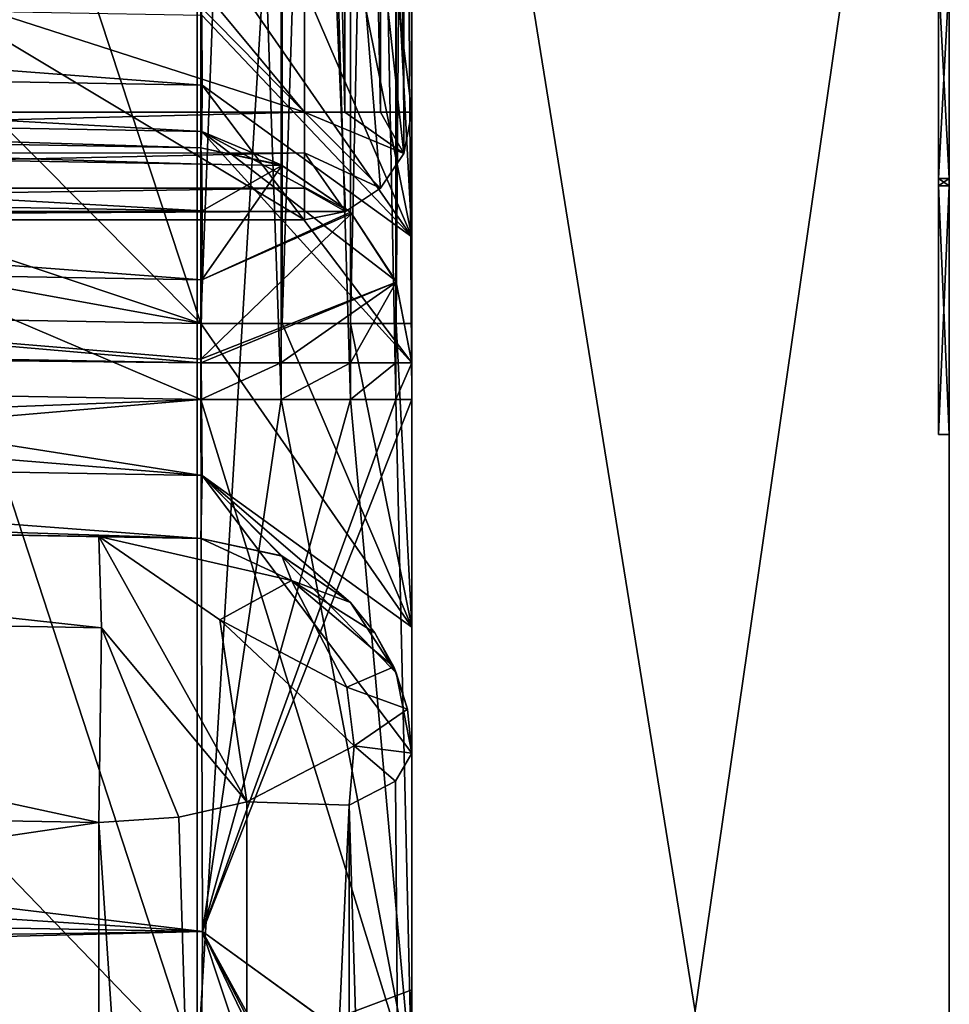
# Model space of a CAD drawing. Header units: millimetres. Extents: x -52 to 102, y -233 to 28.
# Tile 222 of 230: x 97.87 to 102.2, y -8.15 to -3.57. Entities that reach past the tile are written whole.
import ezdxf

# ---------------------------------------------------------------- set-up
doc = ezdxf.new("R2010")
doc.units = ezdxf.units.MM
doc.header["$LTSCALE"] = 52.148148
for name, color, linetype in [('170', 7, 'CONTINUOUS'), ('172', 7, 'CONTINUOUS'), ('173', 7, 'CONTINUOUS'), ('178', 7, 'CONTINUOUS'), ('179', 7, 'CONTINUOUS'), ('180', 7, 'CONTINUOUS'), ('181', 7, 'CONTINUOUS'), ('182', 7, 'CONTINUOUS'), ('205', 7, 'CONTINUOUS'), ('219', 7, 'CONTINUOUS'), ('220', 7, 'CONTINUOUS'), ('221', 7, 'CONTINUOUS'), ('222', 7, 'CONTINUOUS'), ('223', 7, 'CONTINUOUS'), ('224', 7, 'CONTINUOUS'), ('231', 7, 'CONTINUOUS'), ('240', 7, 'CONTINUOUS'), ('243', 7, 'CONTINUOUS'), ('244', 7, 'CONTINUOUS'), ('245', 7, 'CONTINUOUS'), ('246', 7, 'CONTINUOUS'), ('247', 7, 'CONTINUOUS'), ('252', 7, 'CONTINUOUS'), ('253', 7, 'CONTINUOUS'), ('255', 7, 'CONTINUOUS'), ('260', 7, 'CONTINUOUS'), ('262', 7, 'CONTINUOUS'), ('272', 7, 'CONTINUOUS'), ('287', 7, 'CONTINUOUS'), ('288', 7, 'CONTINUOUS'), ('290', 7, 'CONTINUOUS'), ('291', 7, 'CONTINUOUS'), ('292', 7, 'CONTINUOUS'), ('293', 7, 'CONTINUOUS'), ('294', 7, 'CONTINUOUS'), ('303', 7, 'CONTINUOUS'), ('304', 7, 'CONTINUOUS'), ('305', 7, 'CONTINUOUS'), ('318', 7, 'CONTINUOUS'), ('319', 7, 'CONTINUOUS'), ('346', 7, 'CONTINUOUS'), ('347', 7, 'CONTINUOUS'), ('348', 7, 'CONTINUOUS'), ('349', 7, 'CONTINUOUS'), ('350', 7, 'CONTINUOUS'), ('351', 7, 'CONTINUOUS'), ('352', 7, 'CONTINUOUS'), ('353', 7, 'CONTINUOUS'), ('355', 7, 'CONTINUOUS'), ('356', 7, 'CONTINUOUS'), ('386', 7, 'CONTINUOUS'), ('406', 7, 'CONTINUOUS'), ('407', 7, 'CONTINUOUS'), ('408', 7, 'CONTINUOUS'), ('409', 7, 'CONTINUOUS'), ('410', 7, 'CONTINUOUS'), ('411', 7, 'CONTINUOUS'), ('412', 7, 'CONTINUOUS'), ('413', 7, 'CONTINUOUS'), ('414', 7, 'CONTINUOUS')]:
    doc.layers.add(name, color=color, linetype=linetype)

msp = doc.modelspace()

# ---------------------------------------------------------------- linework, layer by layer
at = {"layer": '170', "linetype": 'CONTINUOUS'}
msp.add_3dface([(98.75, -0.0011, 116.482), (93.75, -5, 116.482), (96.2248, -2.4749, 116.482), (98.75, -0.0011, 116.482)], dxfattribs=at)
at = {"layer": '172', "linetype": 'CONTINUOUS'}
for points in [[(93.75, -5, 173.982), (98.75, -0.0011, 116.482), (98.75, 0, 173.982), (93.75, -5, 173.982)], [(93.75, -5, 116.482), (98.75, -0.0011, 116.482), (93.75, -5, 173.982), (93.75, -5, 116.482)]]:
    msp.add_3dface(points, dxfattribs=at)
at = {"layer": '173', "linetype": 'CONTINUOUS'}
for points in [[(93.75, -4, 174.982), (98.75, 0, 173.982), (97.7498, 0.0039, 174.982), (93.75, -4, 174.982)], [(93.75, -5, 173.982), (98.75, 0, 173.982), (93.75, -4, 174.982), (93.75, -5, 173.982)]]:
    msp.add_3dface(points, dxfattribs=at)
at = {"layer": '178', "linetype": 'CONTINUOUS'}
for points in [[(102.2, -15.52, 77.4534), (102.2, 0.0041, 71.0324), (102.2, -5.5, 91.2822), (102.2, -15.52, 77.4534)], [(102.2, -5.5, 91.2822), (102.2, 0.0041, 71.0324), (102.2, -4.3428, 91.2822), (102.2, -5.5, 91.2822)], [(102.2, -4.3428, 91.2822), (102.2, 0.0041, 71.0324), (102.2, -4.3428, 92.7262), (102.2, -4.3428, 91.2822)], [(102.2, -4.3428, 92.7262), (102.2, 0.0041, 71.0324), (102.2, -4.3089, 92.7262), (102.2, -4.3428, 92.7262)], [(102.2, -4.3089, 92.7262), (102.2, 0.0041, 71.0324), (102.2, -3.3795, 91.282), (102.2, -4.3089, 92.7262)], [(102.2, -0.0041, 114.9676), (102.2, -15.5341, 108.5324), (102.2, -1.1484, 113), (102.2, -0.0041, 114.9676)], [(102.2, -1.1484, 113), (102.2, -15.5341, 108.5324), (102.2, -1.55, 112.6), (102.2, -1.1484, 113)], [(102.2, -1.55, 112.6), (102.2, -15.5341, 108.5324), (102.2, -1.55, 107.4), (102.2, -1.55, 112.6)], [(102.2, -1.55, 107.4), (102.2, -15.5341, 108.5324), (102.2, -3.373, 94.7175), (102.2, -1.55, 107.4)], [(102.2, -3.373, 94.7175), (102.2, -15.5341, 108.5324), (102.2, -4.3429, 94.7175), (102.2, -3.373, 94.7175)], [(102.2, -4.3088, 93.2233), (102.2, -3.373, 94.7175), (102.2, -4.3429, 94.7175), (102.2, -4.3088, 93.2233)], [(102.2, -4.3429, 93.2233), (102.2, -4.3088, 93.2233), (102.2, -4.3429, 94.7175), (102.2, -4.3429, 93.2233)], [(102.2, -4.3429, 94.7175), (102.2, -15.5341, 108.5324), (102.2, -5.5, 94.7175), (102.2, -4.3429, 94.7175)], [(102.2, -15.5341, 108.5324), (102.2, -15.52, 77.4534), (102.2, -5.5, 91.2822), (102.2, -15.5341, 108.5324)], [(102.2, -5.5, 94.7175), (102.2, -15.5341, 108.5324), (102.2, -5.5, 91.2822), (102.2, -5.5, 94.7175)]]:
    msp.add_3dface(points, dxfattribs=at)
at = {"layer": '179', "linetype": 'CONTINUOUS'}
for points in [[(99.7, -17.3012, 110.3012), (102.2, -0.0041, 114.9676), (99.7, 0, 117.4676), (99.7, -17.3012, 110.3012)], [(102.2, -15.5341, 108.5324), (102.2, -0.0041, 114.9676), (99.7, -17.3012, 110.3012), (102.2, -15.5341, 108.5324)]]:
    msp.add_3dface(points, dxfattribs=at)
at = {"layer": '180', "linetype": 'CONTINUOUS'}
for points in [[(102.2, 0.0041, 71.0324), (102.2, -15.52, 77.4534), (99.7, 0, 68.5324), (102.2, 0.0041, 71.0324)], [(99.7, 0, 68.5324), (102.2, -15.52, 77.4534), (99.7, -17.3012, 75.6988), (99.7, 0, 68.5324)]]:
    msp.add_3dface(points, dxfattribs=at)
at = {"layer": '181', "linetype": 'CONTINUOUS'}
for points in [[(99.7, 0, 68.5324), (99.7, -17.3012, 75.6988), (96.469, -3.1057, 68.6732), (99.7, 0, 68.5324)], [(99.7, -17.3012, 75.6988), (93.1989, -4.4677, 68.8283), (96.469, -3.1057, 68.6732), (99.7, -17.3012, 75.6988)], [(99.7, -17.3012, 75.6988), (78.35, -16.6982, 74.6095), (93.1989, -4.4677, 68.8283), (99.7, -17.3012, 75.6988)]]:
    msp.add_3dface(points, dxfattribs=at)
at = {"layer": '182', "linetype": 'CONTINUOUS'}
for points in [[(99.7, -17.3012, 110.3012), (99.7, 0, 117.4676), (93.75, -5.1, 117.0364), (99.7, -17.3012, 110.3012)], [(93.75, -5.1, 117.0364), (99.7, 0, 117.4676), (98.8498, -0.0406, 117.4824), (93.75, -5.1, 117.0364)], [(69.7087, -16.7006, 111.5916), (99.7, -17.3012, 110.3012), (93.75, -5.1, 117.0364), (69.7087, -16.7006, 111.5916)]]:
    msp.add_3dface(points, dxfattribs=at)
at = {"layer": '205', "linetype": 'CONTINUOUS'}
for points in [[(98.7, -8.4564, 75.2872), (98.7, 8.4564, 75.2872), (95.9499, -0.0214, 73.6495), (98.7, -8.4564, 75.2872)], [(93.2, -2.75, 73.817), (98.7, -8.4564, 75.2872), (95.9499, -0.0214, 73.6495), (93.2, -2.75, 73.817)], [(78.4147, -6.1511, 74.5007), (98.7, -8.4564, 75.2872), (93.2, -2.75, 73.817), (78.4147, -6.1511, 74.5007)], [(78.4147, -6.1511, 74.5007), (76.9904, -16.5026, 80.7851), (98.7, -8.4564, 75.2872), (78.4147, -6.1511, 74.5007)]]:
    msp.add_3dface(points, dxfattribs=at)
at = {"layer": '219', "linetype": 'CONTINUOUS'}
for points in [[(98.6158, -7.2802, 113.6686), (98.9321, -7.2093, 113.4674), (98.9321, -17.7106, 105.5388), (98.6158, -7.2802, 113.6686)], [(98.2425, -7.3054, 113.7444), (98.6158, -7.2802, 113.6686), (98.9321, -17.7106, 105.5388), (98.2425, -7.3054, 113.7444)], [(98.2425, -17.9495, 105.708), (98.2425, -7.3054, 113.7444), (98.9321, -17.7106, 105.5388), (98.2425, -17.9495, 105.708)]]:
    msp.add_3dface(points, dxfattribs=at)
at = {"layer": '220', "linetype": 'CONTINUOUS'}
for points in [[(98.8063, -6.3614, 113.3355), (98.9321, -7.2093, 113.4674), (98.2425, -5.9746, 112.8004), (98.8063, -6.3614, 113.3355)], [(98.2425, -5.9746, 112.8004), (98.9321, -7.2093, 113.4674), (98.2552, -6.3988, 113.6164), (98.2425, -5.9746, 112.8004)], [(98.6158, -7.2802, 113.6686), (98.2425, -7.3054, 113.7444), (98.2552, -6.3988, 113.6164), (98.6158, -7.2802, 113.6686)], [(98.9321, -7.2093, 113.4674), (98.6158, -7.2802, 113.6686), (98.2552, -6.3988, 113.6164), (98.9321, -7.2093, 113.4674)]]:
    msp.add_3dface(points, dxfattribs=at)
at = {"layer": '221', "linetype": 'CONTINUOUS'}
for points in [[(98.8063, -6.3614, 113.3355), (98.2425, -5.9746, 112.8004), (99.1403, -6.1781, 112.6916), (98.8063, -6.3614, 113.3355)], [(98.2425, -5.9746, 112.8004), (98.7175, -5.9828, 112.2931), (99.1403, -6.1781, 112.6916), (98.2425, -5.9746, 112.8004)], [(99.3977, -6.6755, 112.9403), (98.8063, -6.3614, 113.3355), (99.1403, -6.1781, 112.6916), (99.3977, -6.6755, 112.9403)], [(98.9321, -7.2093, 113.4674), (98.8063, -6.3614, 113.3355), (99.4304, -6.9482, 112.9753), (98.9321, -7.2093, 113.4674)], [(99.4304, -6.9482, 112.9753), (98.8063, -6.3614, 113.3355), (99.3977, -6.6755, 112.9403), (99.4304, -6.9482, 112.9753)], [(99.4071, -7.2234, 112.958), (98.9321, -7.2093, 113.4674), (99.4304, -6.9482, 112.9753), (99.4071, -7.2234, 112.958)]]:
    msp.add_3dface(points, dxfattribs=at)
at = {"layer": '222', "linetype": 'CONTINUOUS'}
for points in [[(99.1403, -6.1781, 112.6916), (98.7175, -5.9828, 112.2931), (99.0948, -6.0639, 112.2931), (99.1403, -6.1781, 112.6916)], [(99.4133, -6.2818, 112.2931), (99.1403, -6.1781, 112.6916), (99.0948, -6.0639, 112.2931), (99.4133, -6.2818, 112.2931)], [(99.3977, -6.6755, 112.9403), (99.1403, -6.1781, 112.6916), (99.6152, -6.5798, 112.2931), (99.3977, -6.6755, 112.9403)], [(99.1403, -6.1781, 112.6916), (99.4133, -6.2818, 112.2931), (99.5278, -6.4216, 112.2931), (99.1403, -6.1781, 112.6916)], [(99.6152, -6.5798, 112.2931), (99.1403, -6.1781, 112.6916), (99.5278, -6.4216, 112.2931), (99.6152, -6.5798, 112.2931)], [(99.6786, -6.7768, 112.2931), (99.3977, -6.6755, 112.9403), (99.6152, -6.5798, 112.2931), (99.6786, -6.7768, 112.2931)], [(99.4304, -6.9482, 112.9753), (99.3977, -6.6755, 112.9403), (99.6786, -6.7768, 112.2931), (99.4304, -6.9482, 112.9753)], [(99.7, -6.9827, 112.2931), (99.4304, -6.9482, 112.9753), (99.6786, -6.7768, 112.2931), (99.7, -6.9827, 112.2931)], [(99.4071, -7.2234, 112.958), (99.4304, -6.9482, 112.9753), (99.6239, -7.1129, 112.653), (99.4071, -7.2234, 112.958)], [(99.6239, -7.1129, 112.653), (99.4304, -6.9482, 112.9753), (99.7, -6.9827, 112.2931), (99.6239, -7.1129, 112.653)]]:
    msp.add_3dface(points, dxfattribs=at)
at = {"layer": '223', "linetype": 'CONTINUOUS'}
for points in [[(99.0948, -6.0639, 112.2931), (98.7175, -5.9828, 112.2931), (99.0967, -6.0648, 112.017), (99.0948, -6.0639, 112.2931)], [(99.0967, -6.0648, 112.017), (98.7175, -5.9828, 112.2931), (98.7175, -5.9828, 112.017), (99.0967, -6.0648, 112.017)], [(99.4133, -6.2818, 112.2931), (99.0948, -6.0639, 112.2931), (99.4133, -6.2818, 112.017), (99.4133, -6.2818, 112.2931)], [(99.4133, -6.2818, 112.017), (99.0948, -6.0639, 112.2931), (99.0967, -6.0648, 112.017), (99.4133, -6.2818, 112.017)], [(99.5278, -6.4216, 112.2931), (99.4133, -6.2818, 112.2931), (99.6271, -6.6079, 112.017), (99.5278, -6.4216, 112.2931)], [(99.6271, -6.6079, 112.017), (99.4133, -6.2818, 112.2931), (99.4133, -6.2818, 112.017), (99.6271, -6.6079, 112.017)], [(99.6152, -6.5798, 112.2931), (99.5278, -6.4216, 112.2931), (99.6271, -6.6079, 112.017), (99.6152, -6.5798, 112.2931)], [(99.6786, -6.7768, 112.2931), (99.6152, -6.5798, 112.2931), (99.6271, -6.6079, 112.017), (99.6786, -6.7768, 112.2931)], [(99.7, -6.9827, 112.0171), (99.6786, -6.7768, 112.2931), (99.6271, -6.6079, 112.017), (99.7, -6.9827, 112.0171)], [(99.7, -6.9827, 112.2931), (99.6786, -6.7768, 112.2931), (99.7, -6.9827, 112.0171), (99.7, -6.9827, 112.2931)]]:
    msp.add_3dface(points, dxfattribs=at)
at = {"layer": '224', "linetype": 'CONTINUOUS'}
for points in [[(99.7, 8.0707, 76.2101), (99.7, -8.084, 76.2155), (99.7, 4.5814, 82.156), (99.7, 8.0707, 76.2101)], [(99.7, -5.3372, 104.5615), (99.7, 4.9829, 110.0173), (99.7, 5.3372, 104.5615), (99.7, -5.3372, 104.5615)], [(99.7, -4.9829, 110.0173), (99.7, 4.9829, 110.0173), (99.7, -5.3372, 104.5615), (99.7, -4.9829, 110.0173)], [(99.7, 4.5814, 82.156), (99.7, -8.084, 76.2155), (99.7, 3.1662, 81.569), (99.7, 4.5814, 82.156)], [(99.7, 3.1662, 81.569), (99.7, -8.084, 76.2155), (99.7, -3.1662, 81.569), (99.7, 3.1662, 81.569)], [(99.7, -3.1662, 81.569), (99.7, -8.084, 76.2155), (99.7, -4.5801, 82.1547), (99.7, -3.1662, 81.569)], [(99.7, -4.5801, 82.1547), (99.7, -8.084, 76.2155), (99.7, -5.166, 83.5688), (99.7, -4.5801, 82.1547)], [(99.7, -6.3957, 110.6018), (99.7, -4.9829, 110.0173), (99.7, -5.3372, 104.5615), (99.7, -6.3957, 110.6018)], [(99.7, -5.166, 83.5688), (99.7, -8.084, 76.2155), (99.7, -5.166, 84.4385), (99.7, -5.166, 83.5688)], [(99.7, -5.166, 84.4385), (99.7, -8.084, 76.2155), (99.7, -5.3372, 84.4385), (99.7, -5.166, 84.4385)], [(99.7, -8.5178, 103.2448), (99.7, -6.3957, 110.6018), (99.7, -5.3372, 104.5615), (99.7, -8.5178, 103.2448)], [(99.7, -5.3372, 84.4385), (99.7, -8.084, 76.2155), (99.7, -8.5198, 85.7572), (99.7, -5.3372, 84.4385)], [(99.7, -6.9827, 112.0171), (99.7, -6.3957, 110.6018), (99.7, -8.5178, 103.2448), (99.7, -6.9827, 112.0171)], [(99.7, -6.9827, 112.2931), (99.7, -6.9827, 112.0171), (99.7, -8.5178, 103.2448), (99.7, -6.9827, 112.2931)], [(99.7, -16.7965, 104.7837), (99.7, -6.9827, 112.2931), (99.7, -9.8365, 100.0622), (99.7, -16.7965, 104.7837)], [(99.7, -9.8365, 100.0622), (99.7, -6.9827, 112.2931), (99.7, -8.5178, 103.2448), (99.7, -9.8365, 100.0622)], [(99.7, -8.084, 76.2155), (99.7, -19.7426, 87.4132), (99.7, -8.5198, 85.7572), (99.7, -8.084, 76.2155)]]:
    msp.add_3dface(points, dxfattribs=at)
at = {"layer": '231', "linetype": 'CONTINUOUS'}
for points in [[(98.2425, -7.3054, 113.7444), (74.4829, -10.8194, 112.6222), (95.9444, -7.2639, 113.8008), (98.2425, -7.3054, 113.7444)], [(74.4829, -10.8194, 112.6222), (98.2425, -7.3054, 113.7444), (98.2425, -17.9495, 105.708), (74.4829, -10.8194, 112.6222)]]:
    msp.add_3dface(points, dxfattribs=at)
at = {"layer": '240', "linetype": 'CONTINUOUS'}
for points in [[(98.7, 8.4564, 75.2872), (98.7, -8.4564, 75.2872), (99.7, 8.0707, 76.2101), (98.7, 8.4564, 75.2872)], [(98.7, -8.4564, 75.2872), (99.7, -8.084, 76.2155), (99.7, 8.0707, 76.2101), (98.7, -8.4564, 75.2872)], [(98.7, -8.4564, 75.2872), (98.7, -20.6545, 87.0027), (99.7, -8.084, 76.2155), (98.7, -8.4564, 75.2872)], [(99.7, -8.084, 76.2155), (98.7, -20.6545, 87.0027), (99.0774, -20.587, 87.0331), (99.7, -8.084, 76.2155)], [(99.3991, -20.3946, 87.1197), (99.7, -8.084, 76.2155), (99.0774, -20.587, 87.0331), (99.3991, -20.3946, 87.1197)], [(99.6217, -20.0963, 87.254), (99.7, -8.084, 76.2155), (99.3991, -20.3946, 87.1197), (99.6217, -20.0963, 87.254)], [(99.7, -19.7426, 87.4132), (99.7, -8.084, 76.2155), (99.6217, -20.0963, 87.254), (99.7, -19.7426, 87.4132)]]:
    msp.add_3dface(points, dxfattribs=at)
at = {"layer": '243', "linetype": 'CONTINUOUS'}
for points in [[(98.9321, -17.7106, 105.5388), (98.9321, -7.2093, 113.4674), (99.4071, -7.2234, 112.958), (98.9321, -17.7106, 105.5388)], [(98.9321, -17.7106, 105.5388), (99.4071, -7.2234, 112.958), (99.4071, -17.3755, 105.1898), (98.9321, -17.7106, 105.5388)]]:
    msp.add_3dface(points, dxfattribs=at)
at = {"layer": '244', "linetype": 'CONTINUOUS'}
for points in [[(99.6239, -7.1129, 112.653), (99.7, -6.9827, 112.2931), (99.7, -16.7965, 104.7837), (99.6239, -7.1129, 112.653)], [(99.4071, -7.2234, 112.958), (99.6239, -7.1129, 112.653), (99.7, -16.7965, 104.7837), (99.4071, -7.2234, 112.958)], [(99.4071, -7.2234, 112.958), (99.7, -16.7965, 104.7837), (99.4071, -17.3755, 105.1898), (99.4071, -7.2234, 112.958)]]:
    msp.add_3dface(points, dxfattribs=at)
at = {"layer": '245', "linetype": 'CONTINUOUS'}
for points in [[(98.2425, -5.9746, 112.8004), (98.2552, -6.3988, 113.6164), (93.6479, -5.8944, 112.9134), (98.2425, -5.9746, 112.8004)], [(93.6479, -5.8944, 112.9134), (98.2552, -6.3988, 113.6164), (93.6605, -6.3138, 113.7276), (93.6479, -5.8944, 112.9134)], [(98.2552, -6.3988, 113.6164), (98.2425, -7.3054, 113.7444), (93.6605, -6.3138, 113.7276), (98.2552, -6.3988, 113.6164)], [(98.2425, -7.3054, 113.7444), (95.9444, -7.2639, 113.8008), (93.6605, -6.3138, 113.7276), (98.2425, -7.3054, 113.7444)]]:
    msp.add_3dface(points, dxfattribs=at)
at = {"layer": '246', "linetype": 'CONTINUOUS'}
for points in [[(98.7175, -5.9828, 112.017), (98.2425, -5.9746, 112.8004), (93.6479, -5.8944, 112.9134), (98.7175, -5.9828, 112.017)], [(98.7175, -5.9828, 112.017), (93.6479, -5.8944, 112.9134), (93.6479, -5.8944, 112.1055), (98.7175, -5.9828, 112.017)], [(98.7175, -5.9828, 112.2931), (98.2425, -5.9746, 112.8004), (98.7175, -5.9828, 112.017), (98.7175, -5.9828, 112.2931)]]:
    msp.add_3dface(points, dxfattribs=at)
at = {"layer": '247', "linetype": 'CONTINUOUS'}
for points in [[(93.6479, -4.8945, 111.1056), (98.7247, -5.69, 111.3097), (93.6426, -5.2731, 111.1802), (93.6479, -4.8945, 111.1056)], [(98.7175, -4.983, 111.0172), (98.7247, -5.69, 111.3097), (93.6479, -4.8945, 111.1056), (98.7175, -4.983, 111.0172)], [(93.6426, -5.2731, 111.1802), (98.7247, -5.69, 111.3097), (93.6407, -5.6014, 111.3986), (93.6426, -5.2731, 111.1802)], [(98.7247, -5.69, 111.3097), (98.7175, -5.9828, 112.017), (93.6407, -5.6014, 111.3986), (98.7247, -5.69, 111.3097)], [(93.6407, -5.6014, 111.3986), (98.7175, -5.9828, 112.017), (93.6425, -5.8173, 111.7209), (93.6407, -5.6014, 111.3986)], [(98.7175, -5.9828, 112.017), (93.6479, -5.8944, 112.1055), (93.6425, -5.8173, 111.7209), (98.7175, -5.9828, 112.017)]]:
    msp.add_3dface(points, dxfattribs=at)
at = {"layer": '252', "linetype": 'CONTINUOUS'}
for points in [[(98.7175, 4.983, 111.0172), (98.7175, -4.983, 111.0172), (97.0735, 0, 111.0458), (98.7175, 4.983, 111.0172)], [(97.0735, 0, 111.0458), (98.7175, -4.983, 111.0172), (96.1, -2.3498, 111.0628), (97.0735, 0, 111.0458)], [(98.7175, -4.983, 111.0172), (93.75, -3.3235, 111.1039), (96.1, -2.3498, 111.0628), (98.7175, -4.983, 111.0172)], [(98.7175, -4.983, 111.0172), (90.2741, -3.4455, 111.1645), (93.75, -3.3235, 111.1039), (98.7175, -4.983, 111.0172)], [(98.7175, -4.983, 111.0172), (93.6479, -4.8945, 111.1056), (90.2741, -3.4455, 111.1645), (98.7175, -4.983, 111.0172)]]:
    msp.add_3dface(points, dxfattribs=at)
at = {"layer": '253', "linetype": 'CONTINUOUS'}
for points in [[(98.7175, -4.983, 111.0172), (98.7175, 4.983, 111.0172), (99.0967, 4.983, 110.9352), (98.7175, -4.983, 111.0172)], [(99.0969, -4.983, 110.9351), (98.7175, -4.983, 111.0172), (99.0967, 4.983, 110.9352), (99.0969, -4.983, 110.9351)], [(99.4133, 4.983, 110.7182), (99.0969, -4.983, 110.9351), (99.0967, 4.983, 110.9352), (99.4133, 4.983, 110.7182)], [(99.4133, -4.983, 110.7182), (99.0969, -4.983, 110.9351), (99.4133, 4.983, 110.7182), (99.4133, -4.983, 110.7182)], [(99.6272, -4.983, 110.392), (99.4133, -4.983, 110.7182), (99.6271, 4.983, 110.3921), (99.6272, -4.983, 110.392)], [(99.6271, 4.983, 110.3921), (99.4133, -4.983, 110.7182), (99.4133, 4.983, 110.7182), (99.6271, 4.983, 110.3921)], [(99.7, 4.9829, 110.0173), (99.6272, -4.983, 110.392), (99.6271, 4.983, 110.3921), (99.7, 4.9829, 110.0173)], [(99.7, 4.9829, 110.0173), (99.7, -4.9829, 110.0173), (99.6272, -4.983, 110.392), (99.7, 4.9829, 110.0173)]]:
    msp.add_3dface(points, dxfattribs=at)
at = {"layer": '255', "linetype": 'CONTINUOUS'}
for points in [[(99.7, -6.3957, 110.6018), (98.7247, -5.69, 111.3097), (98.7175, -4.983, 111.0172), (99.7, -6.3957, 110.6018)], [(99.7, -6.3957, 110.6018), (98.7175, -4.983, 111.0172), (99.0969, -4.983, 110.9351), (99.7, -6.3957, 110.6018)], [(99.7, -6.3957, 110.6018), (99.0969, -4.983, 110.9351), (99.4133, -4.983, 110.7182), (99.7, -6.3957, 110.6018)], [(99.7, -6.3957, 110.6018), (99.4133, -4.983, 110.7182), (99.6272, -4.983, 110.392), (99.7, -6.3957, 110.6018)], [(99.7, -4.9829, 110.0173), (99.7, -6.3957, 110.6018), (99.6272, -4.983, 110.392), (99.7, -4.9829, 110.0173)], [(99.0967, -6.0648, 112.017), (98.7175, -5.9828, 112.017), (98.7247, -5.69, 111.3097), (99.0967, -6.0648, 112.017)], [(99.7, -6.9827, 112.0171), (99.6271, -6.6079, 112.017), (98.7247, -5.69, 111.3097), (99.7, -6.9827, 112.0171)], [(99.7, -6.3957, 110.6018), (99.7, -6.9827, 112.0171), (98.7247, -5.69, 111.3097), (99.7, -6.3957, 110.6018)], [(99.6271, -6.6079, 112.017), (99.4133, -6.2818, 112.017), (98.7247, -5.69, 111.3097), (99.6271, -6.6079, 112.017)], [(99.4133, -6.2818, 112.017), (99.0967, -6.0648, 112.017), (98.7247, -5.69, 111.3097), (99.4133, -6.2818, 112.017)]]:
    msp.add_3dface(points, dxfattribs=at)
at = {"layer": '260', "linetype": 'CONTINUOUS'}
for points in [[(97.6735, -0.0063, 116.482), (93.75, -3.9235, 116.482), (98.8498, 0.0036, 116.482), (97.6735, -0.0063, 116.482)], [(93.75, -3.9235, 116.482), (93.75, -5.1, 116.482), (98.8498, 0.0036, 116.482), (93.75, -3.9235, 116.482)]]:
    msp.add_3dface(points, dxfattribs=at)
at = {"layer": '262', "linetype": 'CONTINUOUS'}
for points in [[(93.75, -5.1, 116.482), (98.8498, -0.0406, 117.4824), (98.8498, 0.0036, 116.482), (93.75, -5.1, 116.482)], [(93.75, -5.1, 117.0364), (98.8498, -0.0406, 117.4824), (93.75, -5.1, 116.482), (93.75, -5.1, 117.0364)]]:
    msp.add_3dface(points, dxfattribs=at)
at = {"layer": '272', "linetype": 'CONTINUOUS'}
for points in [[(98.7175, -5.3372, 85.4383), (74.6825, -4.9177, 85.8578), (98.7175, -5.166, 85.4383), (98.7175, -5.3372, 85.4383)], [(98.7175, -5.166, 85.4383), (74.6825, -4.9177, 85.8578), (93.1302, -5.0684, 85.5358), (98.7175, -5.166, 85.4383)]]:
    msp.add_3dface(points, dxfattribs=at)
at = {"layer": '287', "linetype": 'CONTINUOUS'}
for points in [[(99.091, 5.3372, 103.6411), (98.7175, 5.3372, 103.5617), (99.0908, -5.3372, 103.6411), (99.091, 5.3372, 103.6411)], [(98.7175, 5.3372, 103.5617), (98.7175, -5.3372, 103.5617), (99.0908, -5.3372, 103.6411), (98.7175, 5.3372, 103.5617)], [(99.4133, -5.3372, 103.8606), (99.091, 5.3372, 103.6411), (99.0908, -5.3372, 103.6411), (99.4133, -5.3372, 103.8606)], [(99.4133, 5.3372, 103.8606), (99.091, 5.3372, 103.6411), (99.4133, -5.3372, 103.8606), (99.4133, 5.3372, 103.8606)], [(99.6247, 5.3372, 104.1809), (99.4133, 5.3372, 103.8606), (99.6246, -5.3372, 104.1806), (99.6247, 5.3372, 104.1809)], [(99.6246, -5.3372, 104.1806), (99.4133, 5.3372, 103.8606), (99.4133, -5.3372, 103.8606), (99.6246, -5.3372, 104.1806)], [(99.7, -5.3372, 104.5615), (99.6247, 5.3372, 104.1809), (99.6246, -5.3372, 104.1806), (99.7, -5.3372, 104.5615)], [(99.7, -5.3372, 104.5615), (99.7, 5.3372, 104.5615), (99.6247, 5.3372, 104.1809), (99.7, -5.3372, 104.5615)]]:
    msp.add_3dface(points, dxfattribs=at)
at = {"layer": '288', "linetype": 'CONTINUOUS'}
for points in [[(99.0908, -5.3372, 103.6411), (98.7175, -5.3372, 103.5617), (98.7248, -7.8121, 102.5367), (99.0908, -5.3372, 103.6411)], [(99.7, -8.5178, 103.2448), (99.7, -5.3372, 104.5615), (98.7248, -7.8121, 102.5367), (99.7, -8.5178, 103.2448)], [(99.7, -5.3372, 104.5615), (99.6246, -5.3372, 104.1806), (98.7248, -7.8121, 102.5367), (99.7, -5.3372, 104.5615)], [(99.6246, -5.3372, 104.1806), (99.4133, -5.3372, 103.8606), (98.7248, -7.8121, 102.5367), (99.6246, -5.3372, 104.1806)], [(99.4133, -5.3372, 103.8606), (99.0908, -5.3372, 103.6411), (98.7248, -7.8121, 102.5367), (99.4133, -5.3372, 103.8606)], [(98.7175, -8.8367, 100.0622), (99.7, -8.5178, 103.2448), (98.7248, -7.8121, 102.5367), (98.7175, -8.8367, 100.0622)]]:
    msp.add_3dface(points, dxfattribs=at)
at = {"layer": '290', "linetype": 'CONTINUOUS'}
for points in [[(99.7, -8.5198, 85.7572), (98.7175, -5.3372, 85.4383), (99.091, -5.3372, 85.3589), (99.7, -8.5198, 85.7572)], [(98.7175, -5.3372, 85.4383), (99.7, -8.5198, 85.7572), (98.7248, -7.8117, 86.4629), (98.7175, -5.3372, 85.4383)], [(99.4133, -5.3372, 85.1394), (99.7, -8.5198, 85.7572), (99.091, -5.3372, 85.3589), (99.4133, -5.3372, 85.1394)], [(99.7, -8.5198, 85.7572), (99.4133, -5.3372, 85.1394), (99.6247, -5.3372, 84.8191), (99.7, -8.5198, 85.7572)], [(99.7, -5.3372, 84.4385), (99.7, -8.5198, 85.7572), (99.6247, -5.3372, 84.8191), (99.7, -5.3372, 84.4385)], [(99.0908, -8.9161, 88.9378), (98.7175, -8.8367, 88.9378), (98.7248, -7.8117, 86.4629), (99.0908, -8.9161, 88.9378)], [(99.7, -8.5198, 85.7572), (99.7, -9.8365, 88.9378), (98.7248, -7.8117, 86.4629), (99.7, -8.5198, 85.7572)], [(99.7, -9.8365, 88.9378), (99.6246, -9.4556, 88.9378), (98.7248, -7.8117, 86.4629), (99.7, -9.8365, 88.9378)], [(99.6246, -9.4556, 88.9378), (99.4133, -9.1356, 88.9378), (98.7248, -7.8117, 86.4629), (99.6246, -9.4556, 88.9378)], [(99.4133, -9.1356, 88.9378), (99.0908, -8.9161, 88.9378), (98.7248, -7.8117, 86.4629), (99.4133, -9.1356, 88.9378)]]:
    msp.add_3dface(points, dxfattribs=at)
at = {"layer": '291', "linetype": 'CONTINUOUS'}
for points in [[(98.7175, -5.3372, 85.4383), (98.7175, -5.166, 85.4383), (99.0907, -5.166, 85.359), (98.7175, -5.3372, 85.4383)], [(99.091, -5.3372, 85.3589), (98.7175, -5.3372, 85.4383), (99.0907, -5.166, 85.359), (99.091, -5.3372, 85.3589)], [(99.4133, -5.166, 85.1394), (99.091, -5.3372, 85.3589), (99.0907, -5.166, 85.359), (99.4133, -5.166, 85.1394)], [(99.4133, -5.3372, 85.1394), (99.091, -5.3372, 85.3589), (99.4133, -5.166, 85.1394), (99.4133, -5.3372, 85.1394)], [(99.6247, -5.3372, 84.8191), (99.4133, -5.3372, 85.1394), (99.6256, -5.166, 84.817), (99.6247, -5.3372, 84.8191)], [(99.4133, -5.3372, 85.1394), (99.4133, -5.166, 85.1394), (99.6256, -5.166, 84.817), (99.4133, -5.3372, 85.1394)], [(99.7, -5.166, 84.4385), (99.7, -5.3372, 84.4385), (99.6247, -5.3372, 84.8191), (99.7, -5.166, 84.4385)], [(99.7, -5.166, 84.4385), (99.6247, -5.3372, 84.8191), (99.6256, -5.166, 84.817), (99.7, -5.166, 84.4385)]]:
    msp.add_3dface(points, dxfattribs=at)
at = {"layer": '292', "linetype": 'CONTINUOUS'}
for points in [[(98.7175, -4.1661, 84.4385), (99.0949, -4.2473, 84.4385), (98.7228, -4.2423, 84.8209), (98.7175, -4.1661, 84.4385)], [(98.7228, -4.2423, 84.8209), (99.0949, -4.2473, 84.4385), (98.7247, -4.4591, 85.1454), (98.7228, -4.2423, 84.8209)], [(99.0949, -4.2473, 84.4385), (99.4133, -4.4651, 84.4385), (98.7228, -4.78, 85.3607), (99.0949, -4.2473, 84.4385)], [(98.7247, -4.4591, 85.1454), (99.0949, -4.2473, 84.4385), (98.7228, -4.78, 85.3607), (98.7247, -4.4591, 85.1454)], [(98.7177, -5.1488, 85.4382), (98.7228, -4.78, 85.3607), (99.4192, -4.4712, 84.4385), (98.7177, -5.1488, 85.4382)], [(99.6271, -4.7911, 84.4385), (98.7177, -5.1488, 85.4382), (99.4192, -4.4712, 84.4385), (99.6271, -4.7911, 84.4385)], [(99.4192, -4.4712, 84.4385), (98.7228, -4.78, 85.3607), (99.4133, -4.4651, 84.4385), (99.4192, -4.4712, 84.4385)], [(99.0907, -5.166, 85.359), (98.7175, -5.166, 85.4383), (99.6271, -4.7911, 84.4385), (99.0907, -5.166, 85.359)], [(98.7175, -5.166, 85.4383), (98.7177, -5.1488, 85.4382), (99.6271, -4.7911, 84.4385), (98.7175, -5.166, 85.4383)], [(99.4133, -5.166, 85.1394), (99.0907, -5.166, 85.359), (99.6271, -4.7911, 84.4385), (99.4133, -5.166, 85.1394)], [(99.6256, -5.166, 84.817), (99.4133, -5.166, 85.1394), (99.6271, -4.7911, 84.4385), (99.6256, -5.166, 84.817)], [(99.7, -5.166, 84.4385), (99.6256, -5.166, 84.817), (99.6271, -4.7911, 84.4385), (99.7, -5.166, 84.4385)]]:
    msp.add_3dface(points, dxfattribs=at)
at = {"layer": '293', "linetype": 'CONTINUOUS'}
for points in [[(99.0949, -4.2473, 84.4385), (98.7175, -4.1661, 84.4385), (99.0908, -4.2455, 83.5687), (99.0949, -4.2473, 84.4385)], [(99.0908, -4.2455, 83.5687), (98.7175, -4.1661, 84.4385), (98.7175, -4.1661, 83.5687), (99.0908, -4.2455, 83.5687)], [(99.4133, -4.4651, 83.5687), (99.0949, -4.2473, 84.4385), (99.0908, -4.2455, 83.5687), (99.4133, -4.4651, 83.5687)], [(99.4133, -4.4651, 84.4385), (99.0949, -4.2473, 84.4385), (99.4133, -4.4651, 83.5687), (99.4133, -4.4651, 84.4385)], [(99.6246, -4.7851, 83.5687), (99.4133, -4.4651, 84.4385), (99.4133, -4.4651, 83.5687), (99.6246, -4.7851, 83.5687)], [(99.4192, -4.4712, 84.4385), (99.4133, -4.4651, 84.4385), (99.6246, -4.7851, 83.5687), (99.4192, -4.4712, 84.4385)], [(99.6271, -4.7911, 84.4385), (99.4192, -4.4712, 84.4385), (99.6246, -4.7851, 83.5687), (99.6271, -4.7911, 84.4385)], [(99.7, -5.166, 83.5688), (99.6271, -4.7911, 84.4385), (99.6246, -4.7851, 83.5687), (99.7, -5.166, 83.5688)], [(99.7, -5.166, 83.5688), (99.7, -5.166, 84.4385), (99.6271, -4.7911, 84.4385), (99.7, -5.166, 83.5688)]]:
    msp.add_3dface(points, dxfattribs=at)
at = {"layer": '294', "linetype": 'CONTINUOUS'}
for points in [[(99.091, -3.1663, 82.4894), (99.7, -4.5801, 82.1547), (98.7175, -3.1663, 82.5689), (99.091, -3.1663, 82.4894)], [(98.7175, -3.1663, 82.5689), (99.7, -4.5801, 82.1547), (98.7228, -3.5491, 82.6449), (98.7175, -3.1663, 82.5689)], [(99.4133, -3.1663, 82.2699), (99.7, -4.5801, 82.1547), (99.091, -3.1663, 82.4894), (99.4133, -3.1663, 82.2699)], [(99.7, -4.5801, 82.1547), (99.4133, -3.1663, 82.2699), (99.6247, -3.1663, 81.9497), (99.7, -4.5801, 82.1547)], [(99.7, -3.1662, 81.569), (99.7, -4.5801, 82.1547), (99.6247, -3.1663, 81.9497), (99.7, -3.1662, 81.569)], [(98.7228, -3.5491, 82.6449), (99.7, -4.5801, 82.1547), (98.7247, -3.8734, 82.8616), (98.7228, -3.5491, 82.6449)], [(98.7247, -3.8734, 82.8616), (99.7, -5.166, 83.5688), (98.7228, -4.0901, 83.1859), (98.7247, -3.8734, 82.8616)], [(99.7, -4.5801, 82.1547), (99.7, -5.166, 83.5688), (98.7247, -3.8734, 82.8616), (99.7, -4.5801, 82.1547)], [(99.0908, -4.2455, 83.5687), (98.7175, -4.1661, 83.5687), (98.7228, -4.0901, 83.1859), (99.0908, -4.2455, 83.5687)], [(99.7, -5.166, 83.5688), (99.6246, -4.7851, 83.5687), (98.7228, -4.0901, 83.1859), (99.7, -5.166, 83.5688)], [(99.6246, -4.7851, 83.5687), (99.4133, -4.4651, 83.5687), (98.7228, -4.0901, 83.1859), (99.6246, -4.7851, 83.5687)], [(99.4133, -4.4651, 83.5687), (99.0908, -4.2455, 83.5687), (98.7228, -4.0901, 83.1859), (99.4133, -4.4651, 83.5687)]]:
    msp.add_3dface(points, dxfattribs=at)
at = {"layer": '303', "linetype": 'CONTINUOUS'}
for points in [[(98.7175, -4.1661, 84.4385), (98.7228, -4.2423, 84.8209), (93.1302, -4.0686, 84.536), (98.7175, -4.1661, 84.4385)], [(98.7228, -4.2423, 84.8209), (93.1355, -4.1432, 84.9147), (93.1302, -4.0686, 84.536), (98.7228, -4.2423, 84.8209)], [(98.7228, -4.2423, 84.8209), (98.7247, -4.4591, 85.1454), (93.1355, -4.1432, 84.9147), (98.7228, -4.2423, 84.8209)], [(98.7247, -4.4591, 85.1454), (93.1374, -4.3616, 85.2429), (93.1355, -4.1432, 84.9147), (98.7247, -4.4591, 85.1454)], [(93.1374, -4.3616, 85.2429), (98.7228, -4.78, 85.3607), (93.1356, -4.6838, 85.4588), (93.1374, -4.3616, 85.2429)], [(98.7247, -4.4591, 85.1454), (98.7228, -4.78, 85.3607), (93.1374, -4.3616, 85.2429), (98.7247, -4.4591, 85.1454)], [(98.7175, -5.166, 85.4383), (93.1302, -5.0684, 85.5358), (93.1356, -4.6838, 85.4588), (98.7175, -5.166, 85.4383)], [(98.7228, -4.78, 85.3607), (98.7177, -5.1488, 85.4382), (93.1356, -4.6838, 85.4588), (98.7228, -4.78, 85.3607)], [(98.7177, -5.1488, 85.4382), (98.7175, -5.166, 85.4383), (93.1356, -4.6838, 85.4588), (98.7177, -5.1488, 85.4382)]]:
    msp.add_3dface(points, dxfattribs=at)
at = {"layer": '304', "linetype": 'CONTINUOUS'}
for points in [[(98.7175, -4.1661, 83.5687), (98.7175, -4.1661, 84.4385), (93.1302, -4.0686, 84.536), (98.7175, -4.1661, 83.5687)], [(98.7175, -4.1661, 83.5687), (93.1302, -4.0686, 84.536), (93.1302, -4.0686, 83.6662), (98.7175, -4.1661, 83.5687)]]:
    msp.add_3dface(points, dxfattribs=at)
at = {"layer": '305', "linetype": 'CONTINUOUS'}
for points in [[(93.1249, -3.4474, 82.741), (98.7247, -3.8734, 82.8616), (93.123, -3.7756, 82.9594), (93.1249, -3.4474, 82.741)], [(98.7228, -3.5491, 82.6449), (98.7247, -3.8734, 82.8616), (93.1249, -3.4474, 82.741), (98.7228, -3.5491, 82.6449)], [(98.7247, -3.8734, 82.8616), (98.7228, -4.0901, 83.1859), (93.123, -3.7756, 82.9594), (98.7247, -3.8734, 82.8616)], [(93.123, -3.7756, 82.9594), (98.7228, -4.0901, 83.1859), (93.1248, -3.9915, 83.2816), (93.123, -3.7756, 82.9594)], [(98.7228, -4.0901, 83.1859), (98.7175, -4.1661, 83.5687), (93.1248, -3.9915, 83.2816), (98.7228, -4.0901, 83.1859)], [(98.7175, -4.1661, 83.5687), (93.1302, -4.0686, 83.6662), (93.1248, -3.9915, 83.2816), (98.7175, -4.1661, 83.5687)]]:
    msp.add_3dface(points, dxfattribs=at)
at = {"layer": '318', "linetype": 'CONTINUOUS'}
for points in [[(94.6715, 1.4516, 88.275), (99.2, -4, 88.275), (99.2, 4, 88.275), (94.6715, 1.4516, 88.275)], [(94.6715, 1.4516, 88.275), (95.267, -0.0081, 88.275), (99.2, -4, 88.275), (94.6715, 1.4516, 88.275)], [(95.267, -0.0081, 88.275), (93.2, -2.067, 88.275), (99.2, -4, 88.275), (95.267, -0.0081, 88.275)], [(99.2, -4, 88.275), (93.2, -2.067, 88.275), (91.7, -4, 88.275), (99.2, -4, 88.275)]]:
    msp.add_3dface(points, dxfattribs=at)
at = {"layer": '319', "linetype": 'CONTINUOUS'}
for points in [[(99.2, 4, 88.275), (99.2, -4, 88.275), (99.3883, -4, 88.3118), (99.2, 4, 88.275)], [(99.2, 4, 88.275), (99.3883, -4, 88.3118), (99.3914, 4, 88.3131), (99.2, 4, 88.275)], [(99.3883, -4, 88.3118), (99.5536, -4, 88.4214), (99.3914, 4, 88.3131), (99.3883, -4, 88.3118)], [(99.3914, 4, 88.3131), (99.5536, -4, 88.4214), (99.5536, 4, 88.4214), (99.3914, 4, 88.3131)], [(99.5536, -4, 88.4214), (99.662, -4, 88.5837), (99.5536, 4, 88.4214), (99.5536, -4, 88.4214)], [(99.5536, 4, 88.4214), (99.662, -4, 88.5837), (99.6619, 4, 88.5836), (99.5536, 4, 88.4214)], [(99.7, -4, 88.775), (99.7, 4, 88.775), (99.6619, 4, 88.5836), (99.7, -4, 88.775)], [(99.662, -4, 88.5837), (99.7, -4, 88.775), (99.6619, 4, 88.5836), (99.662, -4, 88.5837)]]:
    msp.add_3dface(points, dxfattribs=at)
at = {"layer": '346', "linetype": 'CONTINUOUS'}
for points in [[(99.7, -4, 94.5), (99.2, 0, 99), (99.7, 0.0062, 98.4998), (99.7, -4, 94.5)], [(99.2, -4.5, 94.5), (99.2, 0, 99), (99.3913, -4.4619, 94.5), (99.2, -4.5, 94.5)], [(99.3913, -4.4619, 94.5), (99.2, 0, 99), (99.5536, -4.3536, 94.5), (99.3913, -4.4619, 94.5)], [(99.5536, -4.3536, 94.5), (99.2, 0, 99), (99.6619, -4.1913, 94.5), (99.5536, -4.3536, 94.5)], [(99.6619, -4.1913, 94.5), (99.2, 0, 99), (99.7, -4, 94.5), (99.6619, -4.1913, 94.5)]]:
    msp.add_3dface(points, dxfattribs=at)
at = {"layer": '347', "linetype": 'CONTINUOUS'}
for points in [[(91.7, -4.5, 94.5), (91.7, 0, 99), (99.2, -4.5, 94.5), (91.7, -4.5, 94.5)], [(91.7, 0, 99), (99.2, 0, 99), (99.2, -4.5, 94.5), (91.7, 0, 99)]]:
    msp.add_3dface(points, dxfattribs=at)
at = {"layer": '348', "linetype": 'CONTINUOUS'}
for points in [[(91.7, -4.5, 88.775), (91.7, -4.5, 94.5), (99.2, -4.5, 94.5), (91.7, -4.5, 88.775)], [(91.7, -4.5, 88.775), (99.2, -4.5, 94.5), (99.2, -4.5, 88.775), (91.7, -4.5, 88.775)]]:
    msp.add_3dface(points, dxfattribs=at)
at = {"layer": '349', "linetype": 'CONTINUOUS'}
for points in [[(99.7, -4, 94.5), (99.7, -4, 88.775), (99.6619, -4.1914, 88.775), (99.7, -4, 94.5)], [(99.6619, -4.1913, 94.5), (99.7, -4, 94.5), (99.6619, -4.1914, 88.775), (99.6619, -4.1913, 94.5)], [(99.5536, -4.3536, 94.5), (99.6619, -4.1913, 94.5), (99.5536, -4.3536, 88.775), (99.5536, -4.3536, 94.5)], [(99.5536, -4.3536, 88.775), (99.6619, -4.1913, 94.5), (99.6619, -4.1914, 88.775), (99.5536, -4.3536, 88.775)], [(99.3913, -4.4619, 94.5), (99.5536, -4.3536, 94.5), (99.3914, -4.4619, 88.775), (99.3913, -4.4619, 94.5)], [(99.3914, -4.4619, 88.775), (99.5536, -4.3536, 94.5), (99.5536, -4.3536, 88.775), (99.3914, -4.4619, 88.775)], [(99.2, -4.5, 94.5), (99.3913, -4.4619, 94.5), (99.2, -4.5, 88.775), (99.2, -4.5, 94.5)], [(99.2, -4.5, 88.775), (99.3913, -4.4619, 94.5), (99.3914, -4.4619, 88.775), (99.2, -4.5, 88.775)]]:
    msp.add_3dface(points, dxfattribs=at)
at = {"layer": '350', "linetype": 'CONTINUOUS'}
for points in [[(99.3883, -4, 88.3118), (99.2, -4, 88.275), (99.6619, -4.1914, 88.775), (99.3883, -4, 88.3118)], [(99.2, -4, 88.275), (99.5536, -4.3536, 88.775), (99.6619, -4.1914, 88.775), (99.2, -4, 88.275)], [(99.5536, -4.3536, 88.775), (99.2, -4, 88.275), (99.2, -4.1883, 88.3118), (99.5536, -4.3536, 88.775)], [(99.5536, -4, 88.4214), (99.3883, -4, 88.3118), (99.6619, -4.1914, 88.775), (99.5536, -4, 88.4214)], [(99.662, -4, 88.5837), (99.5536, -4, 88.4214), (99.6619, -4.1914, 88.775), (99.662, -4, 88.5837)], [(99.7, -4, 88.775), (99.662, -4, 88.5837), (99.6619, -4.1914, 88.775), (99.7, -4, 88.775)], [(99.3914, -4.4619, 88.775), (99.5536, -4.3536, 88.775), (99.2, -4.1883, 88.3118), (99.3914, -4.4619, 88.775)], [(99.2, -4.3536, 88.4214), (99.3914, -4.4619, 88.775), (99.2, -4.1883, 88.3118), (99.2, -4.3536, 88.4214)], [(99.2, -4.462, 88.5837), (99.3914, -4.4619, 88.775), (99.2, -4.3536, 88.4214), (99.2, -4.462, 88.5837)], [(99.2, -4.5, 88.775), (99.3914, -4.4619, 88.775), (99.2, -4.462, 88.5837), (99.2, -4.5, 88.775)]]:
    msp.add_3dface(points, dxfattribs=at)
at = {"layer": '351', "linetype": 'CONTINUOUS'}
for points in [[(99.2, -4, 88.275), (91.7, -4, 88.275), (91.7, -4.1913, 88.3131), (99.2, -4, 88.275)], [(99.2, -4, 88.275), (91.7, -4.1913, 88.3131), (99.2, -4.1883, 88.3118), (99.2, -4, 88.275)], [(91.7, -4.1913, 88.3131), (91.7, -4.3536, 88.4214), (99.2, -4.1883, 88.3118), (91.7, -4.1913, 88.3131)], [(91.7, -4.3536, 88.4214), (99.2, -4.3536, 88.4214), (99.2, -4.1883, 88.3118), (91.7, -4.3536, 88.4214)], [(91.7, -4.3536, 88.4214), (91.7, -4.4619, 88.5837), (99.2, -4.3536, 88.4214), (91.7, -4.3536, 88.4214)], [(91.7, -4.4619, 88.5837), (99.2, -4.462, 88.5837), (99.2, -4.3536, 88.4214), (91.7, -4.4619, 88.5837)], [(91.7, -4.4619, 88.5837), (91.7, -4.5, 88.775), (99.2, -4.462, 88.5837), (91.7, -4.4619, 88.5837)], [(91.7, -4.5, 88.775), (99.2, -4.5, 88.775), (99.2, -4.462, 88.5837), (91.7, -4.5, 88.775)]]:
    msp.add_3dface(points, dxfattribs=at)
at = {"layer": '352', "linetype": 'CONTINUOUS'}
for points in [[(99.7, 4, 88.775), (99.7, -4, 88.775), (99.7, -4, 94.5), (99.7, 4, 88.775)], [(99.7, 4, 94.5), (99.7, 4, 88.775), (99.7, -4, 94.5), (99.7, 4, 94.5)], [(99.7, 4, 94.5), (99.7, -4, 94.5), (99.7, 0.0062, 98.4998), (99.7, 4, 94.5)]]:
    msp.add_3dface(points, dxfattribs=at)
at = {"layer": '353', "linetype": 'CONTINUOUS'}
for points in [[(74.6772, -6.2568, 86.1243), (74.6825, -4.9177, 85.8578), (98.7248, -7.8117, 86.4629), (74.6772, -6.2568, 86.1243)], [(74.6825, -4.9177, 85.8578), (98.7175, -5.3372, 85.4383), (98.7248, -7.8117, 86.4629), (74.6825, -4.9177, 85.8578)], [(74.6754, -7.3921, 86.8829), (74.6772, -6.2568, 86.1243), (98.7248, -7.8117, 86.4629), (74.6754, -7.3921, 86.8829)], [(74.6772, -8.1507, 88.0182), (74.6754, -7.3921, 86.8829), (98.7175, -8.8367, 88.9378), (74.6772, -8.1507, 88.0182)], [(98.7175, -8.8367, 88.9378), (74.6754, -7.3921, 86.8829), (98.7248, -7.8117, 86.4629), (98.7175, -8.8367, 88.9378)]]:
    msp.add_3dface(points, dxfattribs=at)
at = {"layer": '355', "linetype": 'CONTINUOUS'}
for points in [[(74.6825, -4.9177, 103.1422), (74.6772, -6.2568, 102.8757), (98.7175, -5.3372, 103.5617), (74.6825, -4.9177, 103.1422)], [(74.6772, -6.2568, 102.8757), (74.6754, -7.3921, 102.1171), (98.7175, -5.3372, 103.5617), (74.6772, -6.2568, 102.8757)], [(98.7175, -5.3372, 103.5617), (74.6754, -7.3921, 102.1171), (98.7248, -7.8121, 102.5367), (98.7175, -5.3372, 103.5617)], [(74.6754, -7.3921, 102.1171), (74.6772, -8.1507, 100.9818), (98.7248, -7.8121, 102.5367), (74.6754, -7.3921, 102.1171)], [(74.6772, -8.1507, 100.9818), (74.6825, -8.4172, 99.6427), (98.7248, -7.8121, 102.5367), (74.6772, -8.1507, 100.9818)], [(74.6825, -8.4172, 99.6427), (98.7175, -8.8367, 100.0622), (98.7248, -7.8121, 102.5367), (74.6825, -8.4172, 99.6427)]]:
    msp.add_3dface(points, dxfattribs=at)
at = {"layer": '356', "linetype": 'CONTINUOUS'}
for points in [[(98.7175, 5.3372, 103.5617), (74.6825, 4.9177, 103.1422), (98.7175, -5.3372, 103.5617), (98.7175, 5.3372, 103.5617)], [(74.6825, 4.9177, 103.1422), (74.6825, -4.9177, 103.1422), (98.7175, -5.3372, 103.5617), (74.6825, 4.9177, 103.1422)]]:
    msp.add_3dface(points, dxfattribs=at)
at = {"layer": '386', "linetype": 'CONTINUOUS'}
for points in [[(102.2, -3.373, 94.7175), (102.2, -4.3088, 93.2233), (102.15, -3.373, 94.7175), (102.2, -3.373, 94.7175)], [(102.15, -3.373, 94.7175), (102.2, -4.3088, 93.2233), (102.15, -4.3088, 93.2233), (102.15, -3.373, 94.7175)]]:
    msp.add_3dface(points, dxfattribs=at)
at = {"layer": '406', "linetype": 'CONTINUOUS'}
for points in [[(102.2, -4.3089, 92.7262), (102.2, -3.3795, 91.282), (102.15, -4.3089, 92.7262), (102.2, -4.3089, 92.7262)], [(102.2, -3.3795, 91.282), (102.15, -3.3795, 91.282), (102.15, -4.3089, 92.7262), (102.2, -3.3795, 91.282)]]:
    msp.add_3dface(points, dxfattribs=at)
at = {"layer": '407', "linetype": 'CONTINUOUS'}
for points in [[(102.2, -4.3428, 92.7262), (102.2, -4.3089, 92.7262), (102.15, -4.3089, 92.7262), (102.2, -4.3428, 92.7262)], [(102.2, -4.3428, 92.7262), (102.15, -4.3089, 92.7262), (102.15, -4.3428, 92.7262), (102.2, -4.3428, 92.7262)]]:
    msp.add_3dface(points, dxfattribs=at)
at = {"layer": '408', "linetype": 'CONTINUOUS'}
for points in [[(102.2, -4.3428, 91.2822), (102.2, -4.3428, 92.7262), (102.15, -4.3428, 91.2822), (102.2, -4.3428, 91.2822)], [(102.2, -4.3428, 92.7262), (102.15, -4.3428, 92.7262), (102.15, -4.3428, 91.2822), (102.2, -4.3428, 92.7262)]]:
    msp.add_3dface(points, dxfattribs=at)
at = {"layer": '409', "linetype": 'CONTINUOUS'}
for points in [[(102.2, -5.5, 91.2822), (102.2, -4.3428, 91.2822), (102.15, -5.5, 91.2822), (102.2, -5.5, 91.2822)], [(102.2, -4.3428, 91.2822), (102.15, -4.3428, 91.2822), (102.15, -5.5, 91.2822), (102.2, -4.3428, 91.2822)]]:
    msp.add_3dface(points, dxfattribs=at)
at = {"layer": '410', "linetype": 'CONTINUOUS'}
for points in [[(102.2, -5.5, 94.7175), (102.2, -5.5, 91.2822), (102.15, -5.5, 94.7175), (102.2, -5.5, 94.7175)], [(102.2, -5.5, 91.2822), (102.15, -5.5, 91.2822), (102.15, -5.5, 94.7175), (102.2, -5.5, 91.2822)]]:
    msp.add_3dface(points, dxfattribs=at)
at = {"layer": '411', "linetype": 'CONTINUOUS'}
for points in [[(102.2, -4.3429, 94.7175), (102.2, -5.5, 94.7175), (102.15, -4.3429, 94.7175), (102.2, -4.3429, 94.7175)], [(102.2, -5.5, 94.7175), (102.15, -5.5, 94.7175), (102.15, -4.3429, 94.7175), (102.2, -5.5, 94.7175)]]:
    msp.add_3dface(points, dxfattribs=at)
at = {"layer": '412', "linetype": 'CONTINUOUS'}
for points in [[(102.2, -4.3429, 93.2233), (102.2, -4.3429, 94.7175), (102.15, -4.3429, 93.2233), (102.2, -4.3429, 93.2233)], [(102.2, -4.3429, 94.7175), (102.15, -4.3429, 94.7175), (102.15, -4.3429, 93.2233), (102.2, -4.3429, 94.7175)]]:
    msp.add_3dface(points, dxfattribs=at)
at = {"layer": '413', "linetype": 'CONTINUOUS'}
for points in [[(102.2, -4.3088, 93.2233), (102.2, -4.3429, 93.2233), (102.15, -4.3429, 93.2233), (102.2, -4.3088, 93.2233)], [(102.15, -4.3088, 93.2233), (102.2, -4.3088, 93.2233), (102.15, -4.3429, 93.2233), (102.15, -4.3088, 93.2233)]]:
    msp.add_3dface(points, dxfattribs=at)
at = {"layer": '414', "linetype": 'CONTINUOUS'}
for points in [[(102.15, -3.373, 94.7175), (102.15, -4.3088, 93.2233), (102.15, -3.3795, 91.282), (102.15, -3.373, 94.7175)], [(102.15, -3.3795, 91.282), (102.15, -4.3088, 93.2233), (102.15, -4.3089, 92.7262), (102.15, -3.3795, 91.282)], [(102.15, -4.3089, 92.7262), (102.15, -4.3088, 93.2233), (102.15, -4.3429, 93.2233), (102.15, -4.3089, 92.7262)], [(102.15, -4.3428, 92.7262), (102.15, -4.3089, 92.7262), (102.15, -4.3429, 93.2233), (102.15, -4.3428, 92.7262)], [(102.15, -5.5, 91.2822), (102.15, -4.3428, 91.2822), (102.15, -5.5, 94.7175), (102.15, -5.5, 91.2822)], [(102.15, -4.3429, 93.2233), (102.15, -5.5, 94.7175), (102.15, -4.3428, 92.7262), (102.15, -4.3429, 93.2233)], [(102.15, -4.3428, 91.2822), (102.15, -4.3428, 92.7262), (102.15, -5.5, 94.7175), (102.15, -4.3428, 91.2822)], [(102.15, -4.3429, 94.7175), (102.15, -5.5, 94.7175), (102.15, -4.3429, 93.2233), (102.15, -4.3429, 94.7175)]]:
    msp.add_3dface(points, dxfattribs=at)

doc.saveas('drawing.dxf')
